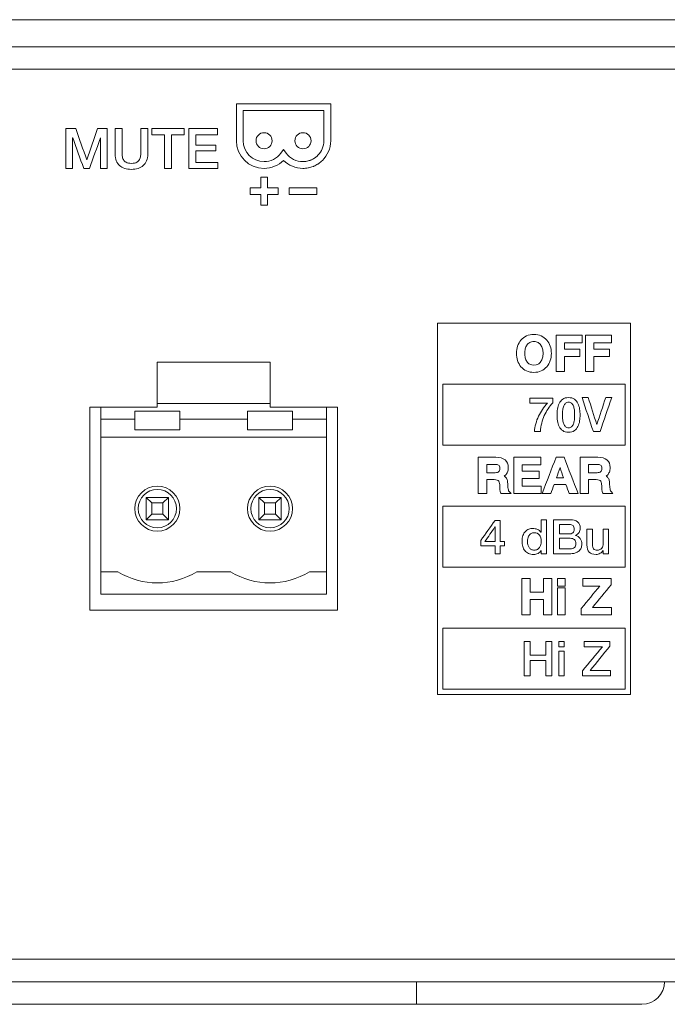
# Model space of a CAD drawing. Header units: millimetres. Extents: x 0 to 2122, y 0 to 1639.
# Tile 47 of 75: x 1738 to 1767, y 778 to 822. Entities that reach past the tile are written whole.
import ezdxf

# ---------------------------------------------------------------- set-up
doc = ezdxf.new("R2010")
doc.units = ezdxf.units.MM
doc.layers.add('1', color=7, linetype='Continuous', true_color=0xffffff)
doc.layers.add('2', color=7, linetype='Continuous', true_color=0xffffff)

msp = doc.modelspace()

# ---------------------------------------------------------------- linework, layer by layer
at = {"layer": '1', "color": 7, "linetype": 'Continuous', "lineweight": 13}
for p, q in [((1957.591, 821.87), (1542.591, 821.87)), ((1957.591, 820.67), (1542.591, 820.67)), ((1957.991, 819.67), (1542.191, 819.67)), ((1744.091, 806.67), (1749.091, 806.67)), ((1744.091, 804.67), (1744.091, 806.67)), ((1749.091, 806.67), (1749.091, 804.67)), ((1741.091, 804.67), (1744.091, 804.67)), ((1741.091, 795.67), (1741.091, 804.67)), ((1741.591, 804.14), (1741.591, 804.67)), ((1749.091, 804.84), (1744.091, 804.84)), ((1749.091, 804.67), (1752.091, 804.67)), ((1751.591, 804.67), (1751.591, 804.14)), ((1752.091, 804.67), (1752.091, 795.67)), ((1743.091, 804.14), (1741.591, 804.14)), ((1741.591, 803.34), (1741.591, 804.14)), ((1745.091, 804.49), (1743.091, 804.49)), ((1743.091, 804.49), (1743.091, 804.14)), ((1743.091, 804.14), (1743.091, 803.67)), ((1745.091, 804.14), (1745.091, 804.49)), ((1748.091, 804.14), (1745.091, 804.14)), ((1745.091, 803.67), (1745.091, 804.14)), ((1750.091, 804.49), (1748.091, 804.49)), ((1748.091, 804.49), (1748.091, 804.14)), ((1748.091, 804.14), (1748.091, 803.67)), ((1750.091, 804.14), (1750.091, 804.49)), ((1751.591, 804.14), (1750.091, 804.14)), ((1750.091, 803.67), (1750.091, 804.14)), ((1751.591, 804.14), (1751.591, 803.34)), ((1743.091, 803.67), (1745.091, 803.67)), ((1748.091, 803.67), (1750.091, 803.67)), ((1751.591, 803.34), (1741.591, 803.34)), ((1741.591, 797.37), (1741.591, 803.34)), ((1751.591, 803.34), (1751.591, 797.37)), ((1743.841, 800.42), (1743.591, 800.67)), ((1743.591, 800.67), (1744.591, 800.67)), ((1743.591, 799.67), (1743.591, 800.67)), ((1744.591, 800.67), (1744.341, 800.42)), ((1744.591, 800.67), (1744.591, 799.67)), ((1748.841, 800.42), (1748.591, 800.67)), ((1748.591, 800.67), (1749.591, 800.67)), ((1748.591, 799.67), (1748.591, 800.67)), ((1749.591, 800.67), (1749.341, 800.42)), ((1749.591, 800.67), (1749.591, 799.67)), ((1744.341, 800.42), (1743.841, 800.42)), ((1743.841, 800.42), (1743.841, 799.92)), ((1744.341, 799.92), (1744.341, 800.42)), ((1749.341, 800.42), (1748.841, 800.42)), ((1748.841, 800.42), (1748.841, 799.92)), ((1749.341, 799.92), (1749.341, 800.42)), ((1743.591, 799.67), (1743.841, 799.92)), ((1743.841, 799.92), (1744.341, 799.92)), ((1744.341, 799.92), (1744.591, 799.67)), ((1748.591, 799.67), (1748.841, 799.92)), ((1748.841, 799.92), (1749.341, 799.92)), ((1749.341, 799.92), (1749.591, 799.67)), ((1744.591, 799.67), (1743.591, 799.67)), ((1749.591, 799.67), (1748.591, 799.67)), ((1741.591, 796.37), (1741.591, 797.37)), ((1742.345, 797.37), (1741.591, 797.37)), ((1747.345, 797.37), (1745.838, 797.37)), ((1751.591, 797.37), (1750.838, 797.37)), ((1751.591, 797.37), (1751.591, 796.37)), ((1751.591, 796.37), (1741.591, 796.37)), ((1752.091, 795.67), (1741.091, 795.67)), ((1957.991, 780.17), (1542.191, 780.17)), ((1542.191, 779.17), (1957.991, 779.17)), ((1755.591, 779.17), (1755.591, 778.17)), ((1755.591, 778.17), (1542.191, 778.17)), ((1765.591, 778.17), (1755.591, 778.17))]:
    msp.add_line(p, q, dxfattribs=at)
at = {"layer": '1', "color": 7, "linetype": 'Continuous', "lineweight": 13, "extrusion": (0, 0, -1)}
for centre in [(-1744.091, 800.17), (-1749.091, 800.17)]:
    msp.add_circle(centre, 1, dxfattribs=at)
at = {"layer": '1', "color": 7, "linetype": 'Continuous', "lineweight": 13}
for centre in [(1744.091, 800.17), (1749.091, 800.17)]:
    msp.add_circle(centre, 0.85, dxfattribs=at)
for centre in [(1744.091, 800.17), (1749.091, 800.17)]:
    msp.add_arc(centre, 3.3, 238.0473, 301.9527, dxfattribs=at)
at = {"layer": '1', "color": 7, "linetype": 'Continuous', "lineweight": 13, "extrusion": (0, 0, -1)}
msp.add_arc((-1765.591, 779.17), 1, 180, 270, dxfattribs=at)
at = {"layer": '2', "color": 7, "linetype": 'Continuous', "lineweight": 13}
for points in [[(1751.415, 818.136), (1751.415, 818.136), (1747.598, 818.136), (1747.598, 818.136)], [(1747.598, 818.136), (1747.598, 818.136), (1747.598, 816.498), (1747.598, 816.498)], [(1751.782, 818.136), (1751.782, 818.136), (1751.415, 818.136), (1751.415, 818.136)], [(1747.902, 817.834), (1747.902, 817.834), (1751.479, 817.834), (1751.479, 817.834)], [(1751.479, 817.834), (1751.479, 817.834), (1751.479, 816.498), (1751.479, 816.498)], [(1740.039, 817.034), (1740.184, 817.034), (1740.328, 817.034), (1740.473, 817.034)], [(1740.039, 815.27), (1740.039, 815.858), (1740.039, 816.446), (1740.039, 817.034)], [(1740.473, 817.034), (1740.635, 816.573), (1740.797, 816.113), (1740.96, 815.653)], [(1740.965, 815.653), (1741.123, 816.113), (1741.281, 816.573), (1741.439, 817.034)], [(1741.439, 817.034), (1741.582, 817.034), (1741.725, 817.034), (1741.869, 817.034)], [(1741.869, 817.034), (1741.869, 816.446), (1741.869, 815.858), (1741.869, 815.27)], [(1742.219, 817.034), (1742.219, 817.034), (1742.528, 817.034), (1742.528, 817.034)], [(1742.528, 817.034), (1742.528, 817.034), (1742.528, 816.006), (1742.528, 816.006)], [(1743.358, 817.034), (1743.358, 817.034), (1743.666, 817.034), (1743.666, 817.034)], [(1743.666, 817.034), (1743.666, 817.034), (1743.666, 815.905), (1743.666, 815.905)], [(1743.854, 817.034), (1744.329, 817.034), (1744.805, 817.034), (1745.281, 817.034)], [(1743.854, 816.767), (1743.854, 816.856), (1743.854, 816.945), (1743.854, 817.034)], [(1744.412, 816.767), (1744.226, 816.767), (1744.04, 816.767), (1743.854, 816.767)], [(1744.412, 815.27), (1744.412, 815.769), (1744.412, 816.268), (1744.412, 816.767)], [(1745.281, 816.767), (1745.094, 816.767), (1744.908, 816.767), (1744.721, 816.767)], [(1744.721, 816.767), (1744.721, 816.268), (1744.721, 815.769), (1744.721, 815.27)], [(1745.281, 817.034), (1745.281, 816.945), (1745.281, 816.856), (1745.281, 816.767)], [(1745.486, 817.034), (1745.909, 817.034), (1746.332, 817.034), (1746.755, 817.034)], [(1745.486, 815.27), (1745.486, 815.858), (1745.486, 816.446), (1745.486, 817.034)], [(1746.755, 816.767), (1746.435, 816.767), (1746.115, 816.767), (1745.795, 816.767)], [(1745.795, 816.767), (1745.795, 816.613), (1745.795, 816.459), (1745.795, 816.305)], [(1746.755, 817.034), (1746.755, 816.945), (1746.755, 816.856), (1746.755, 816.767)], [(1740.338, 816.631), (1740.336, 816.631), (1740.334, 816.631), (1740.333, 816.631)], [(1740.333, 816.631), (1740.333, 816.177), (1740.333, 815.724), (1740.333, 815.27)], [(1740.826, 815.27), (1740.663, 815.724), (1740.5, 816.177), (1740.338, 816.631)], [(1741.569, 816.631), (1741.407, 816.177), (1741.244, 815.724), (1741.081, 815.27)], [(1741.575, 816.631), (1741.573, 816.631), (1741.571, 816.631), (1741.569, 816.631)], [(1741.575, 815.27), (1741.575, 815.724), (1741.575, 816.177), (1741.575, 816.631)], [(1751.479, 816.498), (1751.479, 816.248), (1751.377, 816.02), (1751.214, 815.853)], [(1743.666, 815.905), (1743.666, 815.792), (1743.649, 815.692), (1743.614, 815.608)], [(1745.795, 816.305), (1746.091, 816.305), (1746.387, 816.305), (1746.684, 816.305)], [(1746.684, 816.053), (1746.387, 816.053), (1746.091, 816.053), (1745.795, 816.053)], [(1745.795, 816.053), (1745.795, 815.881), (1745.795, 815.709), (1745.795, 815.537)], [(1746.684, 816.305), (1746.684, 816.221), (1746.684, 816.137), (1746.684, 816.053)], [(1749.69, 816.109), (1749.69, 816.109), (1749.567, 815.946), (1749.567, 815.946)], [(1749.81, 815.946), (1749.81, 815.946), (1749.69, 816.109), (1749.69, 816.109)], [(1740.96, 815.653), (1740.961, 815.653), (1740.963, 815.653), (1740.965, 815.653)], [(1743.614, 815.608), (1743.58, 815.525), (1743.531, 815.454), (1743.467, 815.397)], [(1745.795, 815.537), (1746.121, 815.537), (1746.447, 815.537), (1746.773, 815.537)], [(1746.773, 815.537), (1746.773, 815.448), (1746.773, 815.359), (1746.773, 815.27)], [(1750.745, 815.594), (1750.738, 815.592), (1750.731, 815.591), (1750.724, 815.59)], [(1750.904, 815.642), (1750.851, 815.622), (1750.802, 815.606), (1750.745, 815.594)], [(1750.922, 815.651), (1750.915, 815.649), (1750.907, 815.645), (1750.904, 815.642)], [(1751.066, 815.729), (1751.02, 815.699), (1750.974, 815.674), (1750.922, 815.651)], [(1751.027, 815.366), (1751.094, 815.394), (1751.154, 815.427), (1751.214, 815.465)], [(1751.077, 815.736), (1751.073, 815.734), (1751.07, 815.732), (1751.066, 815.729)], [(1751.19, 815.83), (1751.154, 815.796), (1751.116, 815.764), (1751.077, 815.736)], [(1751.214, 815.853), (1751.207, 815.845), (1751.197, 815.838), (1751.19, 815.83)], [(1751.214, 815.465), (1751.221, 815.469), (1751.229, 815.474), (1751.236, 815.479)], [(1751.236, 815.479), (1751.299, 815.522), (1751.359, 815.571), (1751.415, 815.625)], [(1751.415, 815.625), (1751.415, 815.625), (1751.415, 815.625), (1751.415, 815.626)], [(1740.333, 815.27), (1740.235, 815.27), (1740.137, 815.27), (1740.039, 815.27)], [(1741.081, 815.27), (1740.996, 815.27), (1740.911, 815.27), (1740.826, 815.27)], [(1741.869, 815.27), (1741.771, 815.27), (1741.673, 815.27), (1741.575, 815.27)], [(1743.467, 815.397), (1743.404, 815.341), (1743.328, 815.298), (1743.239, 815.27)], [(1744.721, 815.27), (1744.618, 815.27), (1744.515, 815.27), (1744.412, 815.27)], [(1746.773, 815.27), (1746.344, 815.27), (1745.915, 815.27), (1745.486, 815.27)], [(1750.784, 815.293), (1750.788, 815.293), (1750.791, 815.294), (1750.798, 815.295)], [(1750.798, 815.295), (1750.869, 815.309), (1750.936, 815.33), (1751.003, 815.357)], [(1751.003, 815.357), (1751.01, 815.36), (1751.02, 815.363), (1751.027, 815.366)], [(1748.678, 814.405), (1748.678, 814.561), (1748.678, 814.717), (1748.678, 814.874)], [(1748.678, 814.874), (1748.778, 814.874), (1748.878, 814.874), (1748.978, 814.874)], [(1748.978, 814.874), (1748.978, 814.717), (1748.978, 814.561), (1748.978, 814.405)], [(1748.209, 814.105), (1748.209, 814.205), (1748.209, 814.305), (1748.209, 814.405)], [(1748.209, 814.405), (1748.365, 814.405), (1748.522, 814.405), (1748.678, 814.405)], [(1748.978, 814.405), (1749.134, 814.405), (1749.291, 814.405), (1749.447, 814.405)], [(1749.447, 814.405), (1749.447, 814.305), (1749.447, 814.205), (1749.447, 814.105)], [(1751.172, 814.404), (1750.76, 814.404), (1750.347, 814.404), (1749.934, 814.404)], [(1749.934, 814.404), (1749.934, 814.304), (1749.934, 814.204), (1749.934, 814.105)], [(1751.172, 814.105), (1751.172, 814.204), (1751.172, 814.304), (1751.172, 814.404)], [(1748.678, 814.105), (1748.522, 814.105), (1748.365, 814.105), (1748.209, 814.105)], [(1748.678, 813.636), (1748.678, 813.792), (1748.678, 813.949), (1748.678, 814.105)], [(1749.447, 814.105), (1749.291, 814.105), (1749.134, 814.105), (1748.978, 814.105)], [(1748.978, 814.105), (1748.978, 813.949), (1748.978, 813.792), (1748.978, 813.636)], [(1749.934, 814.105), (1750.347, 814.105), (1750.76, 814.105), (1751.172, 814.105)], [(1748.978, 813.636), (1748.878, 813.636), (1748.778, 813.636), (1748.678, 813.636)], [(1765.078, 808.403), (1762.225, 808.403), (1759.372, 808.403), (1756.519, 808.403)], [(1756.519, 808.403), (1756.519, 802.909), (1756.519, 797.415), (1756.519, 791.922)], [(1765.078, 791.922), (1765.078, 797.415), (1765.078, 802.909), (1765.078, 808.403)], [(1760.073, 807.383), (1760.108, 807.485), (1760.159, 807.575), (1760.225, 807.652)], [(1760.225, 807.652), (1760.292, 807.729), (1760.375, 807.792), (1760.471, 807.837)], [(1760.471, 807.837), (1760.663, 807.928), (1760.93, 807.928), (1761.123, 807.837)], [(1761.784, 807.87), (1762.167, 807.87), (1762.55, 807.87), (1762.933, 807.87)], [(1761.784, 806.252), (1761.784, 806.791), (1761.784, 807.33), (1761.784, 807.87)], [(1762.933, 807.87), (1762.933, 807.758), (1762.933, 807.647), (1762.933, 807.535)], [(1763.091, 807.87), (1763.474, 807.87), (1763.857, 807.87), (1764.24, 807.87)], [(1763.091, 806.252), (1763.091, 806.791), (1763.091, 807.33), (1763.091, 807.87)], [(1764.24, 807.87), (1764.24, 807.758), (1764.24, 807.647), (1764.24, 807.535)], [(1760.489, 807.428), (1760.456, 807.379), (1760.431, 807.322), (1760.415, 807.26)], [(1760.614, 807.542), (1760.562, 807.513), (1760.522, 807.476), (1760.489, 807.428)], [(1761.104, 807.428), (1761.072, 807.476), (1761.031, 807.513), (1760.98, 807.542)], [(1761.178, 807.26), (1761.162, 807.322), (1761.137, 807.379), (1761.104, 807.428)], [(1762.933, 807.535), (1762.673, 807.535), (1762.414, 807.535), (1762.154, 807.535)], [(1762.154, 807.535), (1762.154, 807.438), (1762.154, 807.342), (1762.154, 807.245)], [(1762.154, 807.245), (1762.382, 807.245), (1762.61, 807.245), (1762.837, 807.245)], [(1762.837, 807.245), (1762.837, 807.138), (1762.837, 807.031), (1762.837, 806.923)], [(1764.24, 807.535), (1763.98, 807.535), (1763.721, 807.535), (1763.461, 807.535)], [(1763.461, 807.535), (1763.461, 807.438), (1763.461, 807.342), (1763.461, 807.245)], [(1763.461, 807.245), (1763.689, 807.245), (1763.917, 807.245), (1764.145, 807.245)], [(1764.145, 807.245), (1764.145, 807.138), (1764.145, 807.031), (1764.145, 806.923)], [(1760.225, 806.468), (1760.159, 806.545), (1760.108, 806.635), (1760.073, 806.737)], [(1762.837, 806.923), (1762.61, 806.923), (1762.382, 806.923), (1762.154, 806.923)], [(1762.154, 806.923), (1762.154, 806.7), (1762.154, 806.476), (1762.154, 806.252)], [(1764.145, 806.923), (1763.917, 806.923), (1763.689, 806.923), (1763.461, 806.923)], [(1763.461, 806.923), (1763.461, 806.7), (1763.461, 806.476), (1763.461, 806.252)], [(1760.614, 806.58), (1760.715, 806.524), (1760.879, 806.524), (1760.98, 806.58)], [(1760.98, 806.58), (1761.031, 806.609), (1761.072, 806.646), (1761.104, 806.694)], [(1762.154, 806.252), (1762.031, 806.252), (1761.907, 806.252), (1761.784, 806.252)], [(1763.461, 806.252), (1763.338, 806.252), (1763.214, 806.252), (1763.091, 806.252)], [(1756.751, 802.987), (1756.751, 803.89), (1756.751, 804.792), (1756.751, 805.695)], [(1756.751, 805.695), (1759.45, 805.695), (1762.148, 805.695), (1764.847, 805.695)], [(1764.847, 805.695), (1764.847, 804.792), (1764.847, 803.89), (1764.847, 802.987)], [(1760.623, 805.069), (1760.623, 805.069), (1761.636, 805.069), (1761.636, 805.069)], [(1760.623, 804.853), (1760.623, 804.853), (1760.623, 805.069), (1760.623, 805.069)], [(1761.636, 805.069), (1761.636, 805.069), (1761.636, 804.868), (1761.636, 804.868)], [(1762.335, 805.099), (1762.44, 805.099), (1762.527, 805.074), (1762.594, 805.026)], [(1762.934, 805.099), (1763.026, 805.099), (1763.117, 805.099), (1763.209, 805.099)], [(1763.438, 803.588), (1763.27, 804.091), (1763.102, 804.595), (1762.934, 805.099)], [(1763.209, 805.099), (1763.335, 804.7), (1763.462, 804.302), (1763.588, 803.903)], [(1763.592, 803.903), (1763.723, 804.302), (1763.853, 804.7), (1763.984, 805.099)], [(1764.248, 805.099), (1764.076, 804.595), (1763.904, 804.091), (1763.732, 803.588)], [(1763.984, 805.099), (1764.072, 805.099), (1764.16, 805.099), (1764.248, 805.099)], [(1761.395, 804.853), (1761.395, 804.853), (1760.623, 804.853), (1760.623, 804.853)], [(1761.18, 804.576), (1761.247, 804.675), (1761.318, 804.767), (1761.395, 804.853)], [(1760.819, 803.588), (1760.828, 803.705), (1760.848, 803.82), (1760.88, 803.935)], [(1763.588, 803.903), (1763.589, 803.903), (1763.591, 803.903), (1763.592, 803.903)], [(1761.084, 803.588), (1761.084, 803.588), (1760.819, 803.588), (1760.819, 803.588)], [(1763.732, 803.588), (1763.634, 803.588), (1763.536, 803.588), (1763.438, 803.588)], [(1764.847, 802.987), (1762.148, 802.987), (1759.45, 802.987), (1756.751, 802.987)], [(1758.332, 800.836), (1758.332, 800.836), (1758.332, 802.453), (1758.332, 802.453)], [(1758.332, 802.453), (1758.332, 802.453), (1759.107, 802.453), (1759.107, 802.453)], [(1759.107, 802.453), (1759.286, 802.453), (1759.424, 802.413), (1759.516, 802.332)], [(1759.906, 800.836), (1759.906, 801.375), (1759.906, 801.914), (1759.906, 802.453)], [(1759.906, 802.453), (1760.304, 802.453), (1760.702, 802.453), (1761.1, 802.453)], [(1761.1, 802.453), (1761.1, 802.342), (1761.1, 802.23), (1761.1, 802.119)], [(1761.162, 800.836), (1761.369, 801.375), (1761.575, 801.914), (1761.782, 802.453)], [(1761.782, 802.453), (1761.9, 802.453), (1762.018, 802.453), (1762.136, 802.453)], [(1762.136, 802.453), (1762.344, 801.914), (1762.551, 801.375), (1762.759, 800.836)], [(1762.856, 800.836), (1762.856, 800.836), (1762.856, 802.453), (1762.856, 802.453)], [(1762.856, 802.453), (1762.856, 802.453), (1763.63, 802.453), (1763.63, 802.453)], [(1758.703, 802.132), (1758.703, 802.132), (1758.703, 801.765), (1758.703, 801.765)], [(1759.233, 802.098), (1759.214, 802.111), (1759.193, 802.12), (1759.169, 802.124)], [(1759.273, 802.049), (1759.263, 802.071), (1759.25, 802.087), (1759.233, 802.098)], [(1761.1, 802.119), (1760.825, 802.119), (1760.551, 802.119), (1760.276, 802.119)], [(1760.276, 802.119), (1760.276, 802.022), (1760.276, 801.926), (1760.276, 801.829)], [(1761.957, 801.989), (1761.905, 801.84), (1761.852, 801.692), (1761.8, 801.543)], [(1762.112, 801.543), (1762.061, 801.692), (1762.009, 801.84), (1761.957, 801.989)], [(1763.226, 802.132), (1763.226, 802.132), (1763.226, 801.765), (1763.226, 801.765)], [(1763.756, 802.098), (1763.737, 802.111), (1763.716, 802.12), (1763.692, 802.124)], [(1763.796, 802.049), (1763.786, 802.071), (1763.773, 802.087), (1763.756, 802.098)], [(1763.764, 801.812), (1763.797, 801.842), (1763.812, 801.888), (1763.812, 801.954)], [(1763.812, 801.954), (1763.812, 801.994), (1763.807, 802.026), (1763.796, 802.049)], [(1764.182, 801.992), (1764.182, 801.913), (1764.17, 801.845), (1764.146, 801.791)], [(1758.703, 801.765), (1758.703, 801.765), (1759.084, 801.765), (1759.084, 801.765)], [(1758.703, 801.459), (1758.703, 801.458), (1758.703, 800.836), (1758.703, 800.836)], [(1759.084, 801.765), (1759.154, 801.765), (1759.207, 801.781), (1759.24, 801.812)], [(1759.539, 801.662), (1759.521, 801.644), (1759.503, 801.628), (1759.486, 801.615)], [(1759.486, 801.615), (1759.506, 801.602), (1759.524, 801.586), (1759.542, 801.567)], [(1759.623, 801.791), (1759.6, 801.739), (1759.571, 801.695), (1759.539, 801.662)], [(1759.542, 801.567), (1759.569, 801.538), (1759.591, 801.499), (1759.609, 801.454)], [(1760.276, 801.829), (1760.53, 801.829), (1760.784, 801.829), (1761.038, 801.829)], [(1761.038, 801.507), (1760.784, 801.507), (1760.53, 801.507), (1760.276, 801.507)], [(1760.276, 801.507), (1760.276, 801.395), (1760.276, 801.283), (1760.276, 801.171)], [(1761.038, 801.829), (1761.038, 801.722), (1761.038, 801.614), (1761.038, 801.507)], [(1761.8, 801.543), (1761.904, 801.543), (1762.008, 801.543), (1762.112, 801.543)], [(1763.226, 801.765), (1763.226, 801.765), (1763.607, 801.765), (1763.607, 801.765)], [(1763.226, 801.459), (1763.226, 801.458), (1763.226, 800.836), (1763.226, 800.836)], [(1763.607, 801.765), (1763.677, 801.765), (1763.73, 801.781), (1763.764, 801.812)], [(1764.062, 801.662), (1764.044, 801.644), (1764.027, 801.628), (1764.009, 801.615)], [(1764.009, 801.615), (1764.029, 801.602), (1764.048, 801.586), (1764.065, 801.567)], [(1764.146, 801.791), (1764.123, 801.739), (1764.094, 801.695), (1764.062, 801.662)], [(1764.065, 801.567), (1764.092, 801.538), (1764.115, 801.499), (1764.132, 801.454)], [(1759.237, 801.385), (1759.22, 801.409), (1759.198, 801.427), (1759.169, 801.439)], [(1759.275, 801.281), (1759.268, 801.324), (1759.255, 801.359), (1759.237, 801.385)], [(1759.287, 801.111), (1759.287, 801.177), (1759.283, 801.234), (1759.275, 801.281)], [(1759.292, 800.992), (1759.289, 801.034), (1759.287, 801.073), (1759.287, 801.111)], [(1759.609, 801.454), (1759.626, 801.408), (1759.634, 801.352), (1759.634, 801.287)], [(1759.634, 801.287), (1759.634, 801.201), (1759.64, 801.123), (1759.653, 801.054)], [(1759.653, 801.054), (1759.668, 800.976), (1759.688, 800.941), (1759.703, 800.925)], [(1760.276, 801.171), (1760.556, 801.171), (1760.835, 801.171), (1761.114, 801.171)], [(1761.114, 801.171), (1761.114, 801.059), (1761.114, 800.948), (1761.114, 800.836)], [(1761.691, 801.236), (1761.644, 801.103), (1761.596, 800.97), (1761.549, 800.836)], [(1762.22, 801.236), (1762.043, 801.236), (1761.867, 801.236), (1761.691, 801.236)], [(1762.361, 800.836), (1762.314, 800.97), (1762.267, 801.103), (1762.22, 801.236)], [(1763.76, 801.385), (1763.744, 801.409), (1763.721, 801.427), (1763.692, 801.439)], [(1763.798, 801.281), (1763.791, 801.324), (1763.778, 801.359), (1763.76, 801.385)], [(1764.177, 801.054), (1764.191, 800.976), (1764.211, 800.941), (1764.226, 800.925)], [(1758.703, 800.836), (1758.703, 800.836), (1758.332, 800.836), (1758.332, 800.836)], [(1759.335, 800.862), (1759.311, 800.9), (1759.297, 800.945), (1759.292, 800.992)], [(1759.351, 800.836), (1759.351, 800.836), (1759.335, 800.862), (1759.335, 800.862)], [(1759.783, 800.836), (1759.783, 800.836), (1759.351, 800.836), (1759.351, 800.836)], [(1759.703, 800.925), (1759.703, 800.925), (1759.783, 800.836), (1759.783, 800.836)], [(1761.114, 800.836), (1760.712, 800.836), (1760.309, 800.836), (1759.906, 800.836)], [(1761.549, 800.836), (1761.42, 800.836), (1761.291, 800.836), (1761.162, 800.836)], [(1762.759, 800.836), (1762.626, 800.836), (1762.494, 800.836), (1762.361, 800.836)], [(1763.226, 800.836), (1763.226, 800.836), (1762.856, 800.836), (1762.856, 800.836)], [(1763.858, 800.862), (1763.834, 800.9), (1763.82, 800.945), (1763.816, 800.992)], [(1763.874, 800.836), (1763.874, 800.836), (1763.858, 800.862), (1763.858, 800.862)], [(1764.307, 800.836), (1764.307, 800.836), (1763.874, 800.836), (1763.874, 800.836)], [(1764.226, 800.925), (1764.226, 800.925), (1764.307, 800.836), (1764.307, 800.836)], [(1756.751, 797.572), (1756.751, 798.475), (1756.751, 799.377), (1756.751, 800.28)], [(1756.751, 800.28), (1759.45, 800.28), (1762.148, 800.28), (1764.847, 800.28)], [(1764.847, 800.28), (1764.847, 799.377), (1764.847, 798.475), (1764.847, 797.572)], [(1758.44, 798.756), (1758.652, 799.053), (1758.864, 799.35), (1759.075, 799.647)], [(1759.071, 799.359), (1758.923, 799.142), (1758.775, 798.925), (1758.627, 798.708)], [(1759.075, 799.359), (1759.074, 799.359), (1759.073, 799.359), (1759.071, 799.359)], [(1759.075, 799.647), (1759.152, 799.647), (1759.228, 799.647), (1759.304, 799.647)], [(1759.075, 798.708), (1759.075, 798.925), (1759.075, 799.142), (1759.075, 799.359)], [(1759.304, 799.647), (1759.304, 799.334), (1759.304, 799.021), (1759.304, 798.708)], [(1761.114, 799.118), (1761.114, 799.118), (1761.114, 799.677), (1761.114, 799.677)], [(1761.114, 799.677), (1761.114, 799.677), (1761.355, 799.677), (1761.355, 799.677)], [(1761.355, 799.677), (1761.355, 799.677), (1761.355, 798.166), (1761.355, 798.166)], [(1761.672, 798.166), (1761.672, 798.166), (1761.672, 799.677), (1761.672, 799.677)], [(1761.937, 799.461), (1761.937, 799.461), (1761.937, 799.044), (1761.937, 799.044)], [(1760.311, 798.976), (1760.338, 799.048), (1760.374, 799.108), (1760.418, 799.154)], [(1761.109, 799.118), (1761.109, 799.118), (1761.114, 799.118), (1761.114, 799.118)], [(1761.937, 798.854), (1761.937, 798.854), (1761.937, 798.381), (1761.937, 798.381)], [(1762.8, 799.107), (1762.762, 799.052), (1762.709, 799.01), (1762.64, 798.981)], [(1762.64, 798.981), (1762.64, 798.981), (1762.64, 798.976), (1762.64, 798.976)], [(1762.64, 798.976), (1762.733, 798.956), (1762.804, 798.913), (1762.851, 798.844)], [(1763.15, 799.26), (1763.15, 799.26), (1763.391, 799.26), (1763.391, 799.26)], [(1763.391, 799.26), (1763.391, 799.26), (1763.391, 798.589), (1763.391, 798.589)], [(1763.87, 799.26), (1763.87, 799.26), (1764.111, 799.26), (1764.111, 799.26)], [(1764.111, 799.26), (1764.111, 799.26), (1764.111, 798.166), (1764.111, 798.166)], [(1758.44, 798.517), (1758.44, 798.597), (1758.44, 798.676), (1758.44, 798.756)], [(1759.075, 798.517), (1758.864, 798.517), (1758.652, 798.517), (1758.44, 798.517)], [(1758.627, 798.708), (1758.776, 798.708), (1758.926, 798.708), (1759.075, 798.708)], [(1759.075, 798.166), (1759.075, 798.283), (1759.075, 798.4), (1759.075, 798.517)], [(1759.304, 798.708), (1759.367, 798.708), (1759.431, 798.708), (1759.494, 798.708)], [(1759.494, 798.517), (1759.431, 798.517), (1759.367, 798.517), (1759.304, 798.517)], [(1759.304, 798.517), (1759.304, 798.4), (1759.304, 798.283), (1759.304, 798.166)], [(1759.494, 798.708), (1759.494, 798.644), (1759.494, 798.581), (1759.494, 798.517)], [(1760.513, 798.701), (1760.513, 798.655), (1760.519, 798.608), (1760.531, 798.564)], [(1760.531, 798.564), (1760.543, 798.518), (1760.561, 798.478), (1760.586, 798.443)], [(1760.586, 798.443), (1760.61, 798.408), (1760.642, 798.379), (1760.68, 798.358)], [(1761.049, 798.449), (1761.074, 798.486), (1761.092, 798.527), (1761.104, 798.573)], [(1763.391, 798.589), (1763.391, 798.493), (1763.41, 798.425), (1763.446, 798.386)], [(1759.304, 798.166), (1759.228, 798.166), (1759.152, 798.166), (1759.075, 798.166)], [(1761.122, 798.314), (1761.09, 798.25), (1761.042, 798.204), (1760.98, 798.177)], [(1761.126, 798.314), (1761.126, 798.314), (1761.122, 798.314), (1761.122, 798.314)], [(1761.126, 798.166), (1761.126, 798.166), (1761.126, 798.314), (1761.126, 798.314)], [(1761.355, 798.166), (1761.355, 798.166), (1761.126, 798.166), (1761.126, 798.166)], [(1763.874, 798.318), (1763.874, 798.318), (1763.87, 798.318), (1763.87, 798.318)], [(1763.874, 798.166), (1763.874, 798.166), (1763.874, 798.318), (1763.874, 798.318)], [(1764.111, 798.166), (1764.111, 798.166), (1763.874, 798.166), (1763.874, 798.166)], [(1764.847, 797.572), (1762.148, 797.572), (1759.45, 797.572), (1756.751, 797.572)], [(1760.266, 795.451), (1760.266, 795.99), (1760.266, 796.529), (1760.266, 797.068)], [(1760.266, 797.068), (1760.389, 797.068), (1760.513, 797.068), (1760.636, 797.068)], [(1760.636, 797.068), (1760.636, 796.867), (1760.636, 796.667), (1760.636, 796.467)], [(1761.218, 796.467), (1761.218, 796.667), (1761.218, 796.867), (1761.218, 797.068)], [(1761.218, 797.068), (1761.342, 797.068), (1761.465, 797.068), (1761.589, 797.068)], [(1761.589, 797.068), (1761.589, 796.529), (1761.589, 795.99), (1761.589, 795.451)], [(1761.844, 796.734), (1761.844, 796.845), (1761.844, 796.956), (1761.844, 797.068)], [(1761.844, 797.068), (1761.96, 797.068), (1762.075, 797.068), (1762.191, 797.068)], [(1762.191, 796.734), (1762.075, 796.734), (1761.96, 796.734), (1761.844, 796.734)], [(1762.191, 797.068), (1762.191, 796.956), (1762.191, 796.845), (1762.191, 796.734)], [(1762.912, 795.753), (1763.182, 796.08), (1763.451, 796.407), (1763.721, 796.734)], [(1762.968, 796.734), (1762.968, 796.845), (1762.968, 796.956), (1762.968, 797.068)], [(1762.968, 797.068), (1763.386, 797.068), (1763.805, 797.068), (1764.223, 797.068)], [(1763.721, 796.734), (1763.47, 796.734), (1763.219, 796.734), (1762.968, 796.734)], [(1764.223, 796.795), (1763.949, 796.458), (1763.675, 796.122), (1763.401, 795.785)], [(1764.223, 797.068), (1764.223, 796.977), (1764.223, 796.886), (1764.223, 796.795)], [(1760.636, 796.467), (1760.83, 796.467), (1761.024, 796.467), (1761.218, 796.467)], [(1761.844, 796.651), (1761.96, 796.651), (1762.075, 796.651), (1762.191, 796.651)], [(1761.844, 795.451), (1761.844, 795.851), (1761.844, 796.251), (1761.844, 796.651)], [(1762.191, 796.651), (1762.191, 796.251), (1762.191, 795.851), (1762.191, 795.451)], [(1761.218, 796.132), (1761.024, 796.132), (1760.83, 796.132), (1760.636, 796.132)], [(1760.636, 796.132), (1760.636, 795.905), (1760.636, 795.678), (1760.636, 795.451)], [(1761.218, 795.451), (1761.218, 795.678), (1761.218, 795.905), (1761.218, 796.132)], [(1763.401, 795.785), (1763.682, 795.785), (1763.963, 795.785), (1764.244, 795.785)], [(1764.244, 795.785), (1764.244, 795.674), (1764.244, 795.562), (1764.244, 795.451)], [(1760.636, 795.451), (1760.513, 795.451), (1760.389, 795.451), (1760.266, 795.451)], [(1761.589, 795.451), (1761.465, 795.451), (1761.342, 795.451), (1761.218, 795.451)], [(1762.191, 795.451), (1762.075, 795.451), (1761.96, 795.451), (1761.844, 795.451)], [(1762.9, 795.739), (1762.904, 795.744), (1762.908, 795.748), (1762.912, 795.753)], [(1762.9, 795.451), (1762.9, 795.547), (1762.9, 795.643), (1762.9, 795.739)], [(1764.244, 795.451), (1763.796, 795.451), (1763.348, 795.451), (1762.9, 795.451)], [(1756.751, 792.158), (1756.751, 793.06), (1756.751, 793.962), (1756.751, 794.865)], [(1756.751, 794.865), (1759.45, 794.865), (1762.148, 794.865), (1764.847, 794.865)], [(1764.847, 794.865), (1764.847, 793.962), (1764.847, 793.06), (1764.847, 792.158)], [(1760.369, 794.266), (1760.457, 794.266), (1760.545, 794.266), (1760.633, 794.266)], [(1760.369, 792.754), (1760.369, 793.258), (1760.369, 793.762), (1760.369, 794.266)], [(1760.633, 794.266), (1760.633, 794.065), (1760.633, 793.865), (1760.633, 793.665)], [(1761.321, 793.665), (1761.321, 793.865), (1761.321, 794.065), (1761.321, 794.266)], [(1761.321, 794.266), (1761.409, 794.266), (1761.498, 794.266), (1761.586, 794.266)], [(1761.586, 794.266), (1761.586, 793.762), (1761.586, 793.258), (1761.586, 792.754)], [(1761.897, 794.266), (1761.977, 794.266), (1762.058, 794.266), (1762.138, 794.266)], [(1761.897, 794.037), (1761.897, 794.113), (1761.897, 794.19), (1761.897, 794.266)], [(1762.138, 794.037), (1762.058, 794.037), (1761.977, 794.037), (1761.897, 794.037)], [(1762.138, 794.266), (1762.138, 794.19), (1762.138, 794.113), (1762.138, 794.037)], [(1762.953, 792.97), (1763.247, 793.326), (1763.54, 793.682), (1763.834, 794.037)], [(1763.021, 794.266), (1763.404, 794.266), (1763.787, 794.266), (1764.17, 794.266)], [(1763.021, 794.037), (1763.021, 794.113), (1763.021, 794.19), (1763.021, 794.266)], [(1763.834, 794.037), (1763.563, 794.037), (1763.292, 794.037), (1763.021, 794.037)], [(1764.17, 794.065), (1763.877, 793.704), (1763.583, 793.344), (1763.29, 792.983)], [(1764.17, 794.266), (1764.17, 794.199), (1764.17, 794.132), (1764.17, 794.065)], [(1760.633, 793.665), (1760.863, 793.665), (1761.092, 793.665), (1761.321, 793.665)], [(1761.897, 793.849), (1761.977, 793.849), (1762.058, 793.849), (1762.138, 793.849)], [(1761.897, 792.754), (1761.897, 793.119), (1761.897, 793.484), (1761.897, 793.849)], [(1762.138, 793.849), (1762.138, 793.484), (1762.138, 793.119), (1762.138, 792.754)], [(1761.321, 793.436), (1761.092, 793.436), (1760.863, 793.436), (1760.633, 793.436)], [(1760.633, 793.436), (1760.633, 793.209), (1760.633, 792.982), (1760.633, 792.754)], [(1761.321, 792.754), (1761.321, 792.982), (1761.321, 793.209), (1761.321, 793.436)], [(1760.633, 792.754), (1760.545, 792.754), (1760.457, 792.754), (1760.369, 792.754)], [(1761.586, 792.754), (1761.498, 792.754), (1761.409, 792.754), (1761.321, 792.754)], [(1762.138, 792.754), (1762.058, 792.754), (1761.977, 792.754), (1761.897, 792.754)], [(1762.953, 792.754), (1762.953, 792.826), (1762.953, 792.898), (1762.953, 792.97)], [(1764.191, 792.754), (1763.779, 792.754), (1763.366, 792.754), (1762.953, 792.754)], [(1763.29, 792.983), (1763.59, 792.983), (1763.891, 792.983), (1764.191, 792.983)], [(1764.191, 792.983), (1764.191, 792.907), (1764.191, 792.831), (1764.191, 792.754)], [(1756.519, 791.922), (1759.372, 791.922), (1762.225, 791.922), (1765.078, 791.922)], [(1764.847, 792.158), (1762.148, 792.158), (1759.45, 792.158), (1756.751, 792.158)]]:
    msp.add_open_spline(points, degree=3, dxfattribs=at)
for points, knots in [([(1751.415, 815.626), (1751.641, 815.848), (1751.782, 816.157), (1751.782, 816.498), (1751.782, 816.498), (1751.782, 818.136), (1751.782, 818.136)], [0.8125, 0.8125, 0.8125, 0.8125, 0.875, 0.875, 0.875, 0.9375, 0.9375, 0.9375, 0.9375]), ([(1749.567, 815.946), (1749.391, 815.709), (1749.122, 815.572), (1748.826, 815.572), (1748.315, 815.572), (1747.902, 815.988), (1747.902, 816.498), (1747.902, 816.498), (1747.902, 817.834), (1747.902, 817.834)], [0.7058824, 0.7058824, 0.7058824, 0.7058824, 0.7647059, 0.7647059, 0.7647059, 0.8235294, 0.8235294, 0.8235294, 0.8823529, 0.8823529, 0.8823529, 0.8823529]), ([(1742.271, 815.608), (1742.237, 815.692), (1742.219, 815.792), (1742.219, 815.905), (1742.219, 815.905), (1742.219, 817.034), (1742.219, 817.034)], [0.90909091, 0.90909091, 0.90909091, 0.90909091, 0.95454545, 0.95454545, 0.95454545, 1, 1, 1, 1]), ([(1743.176, 815.542), (1743.231, 815.573), (1743.272, 815.613), (1743.327, 815.71), (1743.343, 815.765), (1743.354, 815.887), (1743.358, 815.947), (1743.358, 816.006), (1743.358, 816.006), (1743.358, 817.034), (1743.358, 817.034)], [0.3181818, 0.3181818, 0.3181818, 0.3181818, 0.3636364, 0.3636364, 0.4090909, 0.4090909, 0.4545455, 0.4545455, 0.4545455, 0.5, 0.5, 0.5, 0.5]), ([(1749.183, 816.498), (1749.183, 816.301), (1749.024, 816.141), (1748.629, 816.141), (1748.47, 816.301), (1748.47, 816.696), (1748.629, 816.855), (1749.024, 816.855), (1749.183, 816.696), (1749.183, 816.498)], [0, 0, 0, 0, 0.25, 0.25, 0.5, 0.5, 0.75, 0.75, 1, 1, 1, 1]), ([(1749.183, 816.498), (1749.183, 816.301), (1749.024, 816.141), (1748.629, 816.141), (1748.47, 816.301), (1748.47, 816.696), (1748.629, 816.855), (1749.024, 816.855), (1749.183, 816.696), (1749.183, 816.498)], [0, 0, 0, 0, 0.25, 0.25, 0.5, 0.5, 0.75, 0.75, 1, 1, 1, 1]), ([(1750.911, 816.498), (1750.911, 816.301), (1750.749, 816.141), (1750.354, 816.141), (1750.195, 816.301), (1750.195, 816.696), (1750.354, 816.855), (1750.749, 816.855), (1750.911, 816.696), (1750.911, 816.498)], [0, 0, 0, 0, 0.25, 0.25, 0.5, 0.5, 0.75, 0.75, 1, 1, 1, 1]), ([(1747.598, 816.498), (1747.598, 815.821), (1748.149, 815.27), (1748.826, 815.27), (1749.154, 815.27), (1749.461, 815.397), (1749.69, 815.626)], [0.125, 0.125, 0.125, 0.125, 0.1875, 0.1875, 0.1875, 0.25, 0.25, 0.25, 0.25]), ([(1742.528, 816.006), (1742.528, 815.947), (1742.531, 815.887), (1742.542, 815.765), (1742.559, 815.71), (1742.613, 815.613), (1742.654, 815.573), (1742.709, 815.542)], [0.0909091, 0.0909091, 0.0909091, 0.0909091, 0.1363636, 0.1363636, 0.1818182, 0.1818182, 0.2272727, 0.2272727, 0.2272727, 0.2272727]), ([(1750.724, 815.59), (1750.668, 815.579), (1750.611, 815.572), (1750.551, 815.572), (1750.258, 815.572), (1749.987, 815.709), (1749.81, 815.946)], [0.4705882, 0.4705882, 0.4705882, 0.4705882, 0.5294118, 0.5294118, 0.5294118, 0.5882353, 0.5882353, 0.5882353, 0.5882353]), ([(1742.646, 815.27), (1742.558, 815.298), (1742.481, 815.341), (1742.354, 815.454), (1742.306, 815.525), (1742.271, 815.608)], [0.81818182, 0.81818182, 0.81818182, 0.81818182, 0.86363636, 0.86363636, 0.90909091, 0.90909091, 0.90909091, 0.90909091]), ([(1742.709, 815.542), (1742.765, 815.511), (1742.842, 815.495), (1743.043, 815.495), (1743.121, 815.511), (1743.176, 815.542)], [0.22727273, 0.22727273, 0.22727273, 0.22727273, 0.27272727, 0.27272727, 0.31818182, 0.31818182, 0.31818182, 0.31818182]), ([(1749.69, 815.626), (1749.92, 815.397), (1750.223, 815.27), (1750.551, 815.27), (1750.632, 815.27), (1750.71, 815.278), (1750.784, 815.293)], [0.25, 0.25, 0.25, 0.25, 0.3125, 0.3125, 0.3125, 0.375, 0.375, 0.375, 0.375]), ([(1743.239, 815.27), (1743.15, 815.242), (1743.051, 815.228), (1742.834, 815.228), (1742.735, 815.242), (1742.646, 815.27)], [0.72727273, 0.72727273, 0.72727273, 0.72727273, 0.77272727, 0.77272727, 0.81818182, 0.81818182, 0.81818182, 0.81818182]), ([(1760.98, 807.542), (1760.929, 807.57), (1760.868, 807.584), (1760.726, 807.584), (1760.664, 807.57), (1760.614, 807.542)], [0.4666667, 0.4666667, 0.4666667, 0.4666667, 0.5333333, 0.5333333, 0.6, 0.6, 0.6, 0.6]), ([(1761.123, 807.837), (1761.219, 807.792), (1761.301, 807.729), (1761.434, 807.575), (1761.486, 807.485), (1761.521, 807.383)], [0.2, 0.2, 0.2, 0.2, 0.2666667, 0.2666667, 0.3333333, 0.3333333, 0.3333333, 0.3333333]), ([(1760.073, 806.737), (1760.038, 806.838), (1760.02, 806.947), (1760.02, 807.174), (1760.038, 807.282), (1760.073, 807.383)], [0.8666667, 0.8666667, 0.8666667, 0.8666667, 0.9333333, 0.9333333, 1, 1, 1, 1]), ([(1760.415, 807.26), (1760.399, 807.195), (1760.39, 807.128), (1760.39, 806.994), (1760.399, 806.927), (1760.431, 806.8), (1760.456, 806.743), (1760.522, 806.646), (1760.562, 806.609), (1760.614, 806.58)], [0.7333333, 0.7333333, 0.7333333, 0.7333333, 0.8, 0.8, 0.8666667, 0.8666667, 0.9333333, 0.9333333, 1, 1, 1, 1]), ([(1761.104, 806.694), (1761.137, 806.743), (1761.162, 806.8), (1761.195, 806.927), (1761.203, 806.994), (1761.203, 807.128), (1761.195, 807.195), (1761.178, 807.26)], [0.1333333, 0.1333333, 0.1333333, 0.1333333, 0.2, 0.2, 0.2666667, 0.2666667, 0.3333333, 0.3333333, 0.3333333, 0.3333333]), ([(1761.521, 807.383), (1761.556, 807.282), (1761.573, 807.174), (1761.573, 806.947), (1761.556, 806.838), (1761.521, 806.737)], [0.3333333, 0.3333333, 0.3333333, 0.3333333, 0.4, 0.4, 0.4666667, 0.4666667, 0.4666667, 0.4666667]), ([(1761.521, 806.737), (1761.486, 806.635), (1761.434, 806.545), (1761.301, 806.39), (1761.219, 806.328), (1761.123, 806.284)], [0.4666667, 0.4666667, 0.4666667, 0.4666667, 0.5333333, 0.5333333, 0.6, 0.6, 0.6, 0.6]), ([(1761.123, 806.284), (1761.027, 806.239), (1760.917, 806.216), (1760.677, 806.216), (1760.567, 806.239), (1760.375, 806.328), (1760.292, 806.39), (1760.225, 806.468)], [0.6, 0.6, 0.6, 0.6, 0.6666667, 0.6666667, 0.7333333, 0.7333333, 0.8, 0.8, 0.8, 0.8]), ([(1761.919, 804.84), (1761.956, 804.915), (1762.009, 804.977), (1762.143, 805.074), (1762.229, 805.099), (1762.335, 805.099)], [0.875, 0.875, 0.875, 0.875, 0.9375, 0.9375, 1, 1, 1, 1]), ([(1762.594, 805.026), (1762.661, 804.977), (1762.714, 804.915), (1762.788, 804.764), (1762.814, 804.681), (1762.841, 804.501), (1762.847, 804.413), (1762.847, 804.244), (1762.841, 804.156), (1762.814, 803.976), (1762.788, 803.893), (1762.714, 803.742), (1762.661, 803.68), (1762.594, 803.631)], [0.0625, 0.0625, 0.0625, 0.0625, 0.125, 0.125, 0.1875, 0.1875, 0.25, 0.25, 0.3125, 0.3125, 0.375, 0.375, 0.4375, 0.4375, 0.4375, 0.4375]), ([(1760.88, 803.935), (1760.912, 804.049), (1760.954, 804.16), (1761.054, 804.374), (1761.113, 804.477), (1761.18, 804.576)], [0.6153846, 0.6153846, 0.6153846, 0.6153846, 0.6923077, 0.6923077, 0.7692308, 0.7692308, 0.7692308, 0.7692308]), ([(1761.636, 804.868), (1761.559, 804.781), (1761.488, 804.69), (1761.361, 804.502), (1761.306, 804.403), (1761.211, 804.193), (1761.173, 804.081), (1761.114, 803.847), (1761.094, 803.722), (1761.084, 803.588)], [0.1538462, 0.1538462, 0.1538462, 0.1538462, 0.2307692, 0.2307692, 0.3076923, 0.3076923, 0.3846154, 0.3846154, 0.4615385, 0.4615385, 0.4615385, 0.4615385]), ([(1761.919, 803.817), (1761.882, 803.893), (1761.856, 803.976), (1761.829, 804.156), (1761.823, 804.244), (1761.823, 804.413), (1761.829, 804.501), (1761.856, 804.681), (1761.882, 804.764), (1761.919, 804.84)], [0.625, 0.625, 0.625, 0.625, 0.6875, 0.6875, 0.75, 0.75, 0.8125, 0.8125, 0.875, 0.875, 0.875, 0.875]), ([(1762.12, 804.728), (1762.1, 804.676), (1762.085, 804.616), (1762.068, 804.479), (1762.064, 804.406), (1762.064, 804.251), (1762.068, 804.177), (1762.085, 804.039), (1762.1, 803.979), (1762.12, 803.927)], [0.625, 0.625, 0.625, 0.625, 0.6875, 0.6875, 0.75, 0.75, 0.8125, 0.8125, 0.875, 0.875, 0.875, 0.875]), ([(1762.55, 804.728), (1762.529, 804.781), (1762.502, 804.822), (1762.431, 804.883), (1762.387, 804.898), (1762.281, 804.898), (1762.237, 804.883), (1762.168, 804.822), (1762.14, 804.781), (1762.12, 804.728)], [0.375, 0.375, 0.375, 0.375, 0.4375, 0.4375, 0.5, 0.5, 0.5625, 0.5625, 0.625, 0.625, 0.625, 0.625]), ([(1762.55, 803.927), (1762.57, 803.979), (1762.585, 804.039), (1762.602, 804.177), (1762.606, 804.251), (1762.606, 804.406), (1762.602, 804.479), (1762.585, 804.616), (1762.57, 804.676), (1762.55, 804.728)], [0.125, 0.125, 0.125, 0.125, 0.1875, 0.1875, 0.25, 0.25, 0.3125, 0.3125, 0.375, 0.375, 0.375, 0.375]), ([(1762.594, 803.631), (1762.527, 803.582), (1762.44, 803.558), (1762.229, 803.558), (1762.143, 803.582), (1762.009, 803.68), (1761.956, 803.742), (1761.919, 803.817)], [0.4375, 0.4375, 0.4375, 0.4375, 0.5, 0.5, 0.5625, 0.5625, 0.625, 0.625, 0.625, 0.625]), ([(1762.12, 803.927), (1762.14, 803.876), (1762.168, 803.835), (1762.237, 803.774), (1762.281, 803.759), (1762.334, 803.759)], [0.875, 0.875, 0.875, 0.875, 0.9375, 0.9375, 1, 1, 1, 1]), ([(1762.334, 803.759), (1762.387, 803.759), (1762.431, 803.774), (1762.502, 803.835), (1762.529, 803.876), (1762.55, 803.927)], [0, 0, 0, 0, 0.0625, 0.0625, 0.125, 0.125, 0.125, 0.125]), ([(1759.516, 802.332), (1759.611, 802.25), (1759.66, 802.136), (1759.66, 801.992), (1759.66, 801.913), (1759.647, 801.845), (1759.623, 801.791)], [0.79166667, 0.79166667, 0.79166667, 0.79166667, 0.83333333, 0.83333333, 0.83333333, 0.875, 0.875, 0.875, 0.875]), ([(1763.63, 802.453), (1763.809, 802.453), (1763.947, 802.413), (1764.04, 802.332), (1764.135, 802.25), (1764.182, 802.136), (1764.182, 801.992)], [0.75, 0.75, 0.75, 0.75, 0.79166667, 0.79166667, 0.79166667, 0.83333333, 0.83333333, 0.83333333, 0.83333333]), ([(1759.169, 802.124), (1759.14, 802.129), (1759.11, 802.132), (1759.08, 802.132), (1759.08, 802.132), (1758.703, 802.132), (1758.703, 802.132)], [0.4444444, 0.4444444, 0.4444444, 0.4444444, 0.5555556, 0.5555556, 0.5555556, 0.6666667, 0.6666667, 0.6666667, 0.6666667]), ([(1759.24, 801.812), (1759.273, 801.842), (1759.289, 801.888), (1759.289, 801.954), (1759.289, 801.994), (1759.283, 802.026), (1759.273, 802.049)], [0, 0, 0, 0, 0.1111111, 0.1111111, 0.1111111, 0.2222222, 0.2222222, 0.2222222, 0.2222222]), ([(1763.692, 802.124), (1763.663, 802.129), (1763.633, 802.132), (1763.603, 802.132), (1763.603, 802.132), (1763.226, 802.132), (1763.226, 802.132)], [0.4444444, 0.4444444, 0.4444444, 0.4444444, 0.5555556, 0.5555556, 0.5555556, 0.6666667, 0.6666667, 0.6666667, 0.6666667]), ([(1759.169, 801.439), (1759.136, 801.452), (1759.093, 801.459), (1759.039, 801.459), (1759.039, 801.459), (1758.703, 801.459), (1758.703, 801.459)], [0.5, 0.5, 0.5, 0.5, 0.54166667, 0.54166667, 0.54166667, 0.58333333, 0.58333333, 0.58333333, 0.58333333]), ([(1763.692, 801.439), (1763.66, 801.452), (1763.616, 801.459), (1763.563, 801.459), (1763.563, 801.459), (1763.226, 801.459), (1763.226, 801.459)], [0.5, 0.5, 0.5, 0.5, 0.54166667, 0.54166667, 0.54166667, 0.58333333, 0.58333333, 0.58333333, 0.58333333]), ([(1763.816, 800.992), (1763.812, 801.034), (1763.81, 801.073), (1763.81, 801.111), (1763.81, 801.177), (1763.806, 801.234), (1763.798, 801.281)], [0.33333333, 0.33333333, 0.33333333, 0.33333333, 0.375, 0.375, 0.375, 0.41666667, 0.41666667, 0.41666667, 0.41666667]), ([(1764.132, 801.454), (1764.149, 801.408), (1764.157, 801.352), (1764.157, 801.287), (1764.157, 801.201), (1764.164, 801.123), (1764.177, 801.054)], [0.04166667, 0.04166667, 0.04166667, 0.04166667, 0.08333333, 0.08333333, 0.08333333, 0.125, 0.125, 0.125, 0.125]), ([(1760.418, 799.154), (1760.463, 799.201), (1760.514, 799.235), (1760.628, 799.278), (1760.686, 799.29), (1760.745, 799.29), (1760.779, 799.29), (1760.814, 799.286), (1760.849, 799.28)], [0.5238095, 0.5238095, 0.5238095, 0.5238095, 0.5714286, 0.5714286, 0.6190476, 0.6190476, 0.6190476, 0.6666667, 0.6666667, 0.6666667, 0.6666667]), ([(1760.849, 799.28), (1760.884, 799.274), (1760.918, 799.263), (1760.983, 799.235), (1761.013, 799.217), (1761.068, 799.174), (1761.091, 799.148), (1761.109, 799.118)], [0.6666667, 0.6666667, 0.6666667, 0.6666667, 0.7142857, 0.7142857, 0.7619048, 0.7619048, 0.8095238, 0.8095238, 0.8095238, 0.8095238]), ([(1761.672, 799.677), (1761.672, 799.677), (1762.407, 799.677), (1762.407, 799.677), (1762.542, 799.677), (1762.651, 799.646), (1762.733, 799.584)], [0, 0, 0, 0, 0.0714286, 0.0714286, 0.0714286, 0.1428571, 0.1428571, 0.1428571, 0.1428571]), ([(1761.937, 799.044), (1761.937, 799.044), (1762.369, 799.044), (1762.369, 799.044), (1762.432, 799.044), (1762.485, 799.062), (1762.57, 799.134), (1762.591, 799.186), (1762.591, 799.254), (1762.591, 799.329), (1762.572, 799.383), (1762.496, 799.446), (1762.441, 799.461), (1762.369, 799.461), (1762.369, 799.461), (1761.937, 799.461), (1761.937, 799.461)], [0, 0, 0, 0, 0.1428571, 0.1428571, 0.1428571, 0.2857143, 0.2857143, 0.4285714, 0.4285714, 0.4285714, 0.5714286, 0.5714286, 0.7142857, 0.7142857, 0.7142857, 0.8571429, 0.8571429, 0.8571429, 0.8571429]), ([(1762.733, 799.584), (1762.815, 799.521), (1762.856, 799.428), (1762.856, 799.302), (1762.856, 799.226), (1762.837, 799.161), (1762.8, 799.107)], [0.1428571, 0.1428571, 0.1428571, 0.1428571, 0.2142857, 0.2142857, 0.2142857, 0.2857143, 0.2857143, 0.2857143, 0.2857143]), ([(1760.303, 798.491), (1760.282, 798.562), (1760.271, 798.638), (1760.271, 798.72), (1760.271, 798.819), (1760.285, 798.904), (1760.311, 798.976)], [0.38095238, 0.38095238, 0.38095238, 0.38095238, 0.42857143, 0.42857143, 0.42857143, 0.47619048, 0.47619048, 0.47619048, 0.47619048]), ([(1760.677, 799.064), (1760.638, 799.041), (1760.606, 799.011), (1760.557, 798.936), (1760.539, 798.893), (1760.518, 798.799), (1760.513, 798.751), (1760.513, 798.701)], [0.7857143, 0.7857143, 0.7857143, 0.7857143, 0.8571429, 0.8571429, 0.9285714, 0.9285714, 1, 1, 1, 1]), ([(1761.041, 798.998), (1760.986, 799.065), (1760.913, 799.099), (1760.819, 799.099), (1760.763, 799.099), (1760.715, 799.087), (1760.677, 799.064)], [0.6428571, 0.6428571, 0.6428571, 0.6428571, 0.7142857, 0.7142857, 0.7142857, 0.7857143, 0.7857143, 0.7857143, 0.7857143]), ([(1761.104, 798.573), (1761.116, 798.619), (1761.122, 798.666), (1761.122, 798.714), (1761.122, 798.835), (1761.095, 798.93), (1761.041, 798.998)], [0.5, 0.5, 0.5, 0.5, 0.5714286, 0.5714286, 0.5714286, 0.6428571, 0.6428571, 0.6428571, 0.6428571]), ([(1762.592, 798.793), (1762.548, 798.833), (1762.485, 798.854), (1762.405, 798.854), (1762.405, 798.854), (1761.937, 798.854), (1761.937, 798.854)], [0.5714286, 0.5714286, 0.5714286, 0.5714286, 0.7142857, 0.7142857, 0.7142857, 0.8571429, 0.8571429, 0.8571429, 0.8571429]), ([(1762.851, 798.844), (1762.899, 798.776), (1762.923, 798.69), (1762.923, 798.587), (1762.923, 798.528), (1762.913, 798.472), (1762.871, 798.369), (1762.837, 798.325), (1762.792, 798.287)], [0.5, 0.5, 0.5, 0.5, 0.5714286, 0.5714286, 0.5714286, 0.6428571, 0.6428571, 0.7142857, 0.7142857, 0.7142857, 0.7142857]), ([(1763.87, 798.318), (1763.84, 798.263), (1763.796, 798.219), (1763.679, 798.153), (1763.619, 798.136), (1763.558, 798.136), (1763.414, 798.136), (1763.31, 798.172), (1763.182, 798.314), (1763.15, 798.422), (1763.15, 798.565), (1763.15, 798.565), (1763.15, 799.26), (1763.15, 799.26)], [0.1578947, 0.1578947, 0.1578947, 0.1578947, 0.2105263, 0.2105263, 0.2631579, 0.2631579, 0.2631579, 0.3157895, 0.3157895, 0.3684211, 0.3684211, 0.3684211, 0.4210526, 0.4210526, 0.4210526, 0.4210526]), ([(1763.446, 798.386), (1763.483, 798.346), (1763.534, 798.327), (1763.601, 798.327), (1763.652, 798.327), (1763.694, 798.334), (1763.762, 798.365), (1763.789, 798.386), (1763.831, 798.438), (1763.847, 798.469), (1763.865, 798.543), (1763.87, 798.583), (1763.87, 798.625), (1763.87, 798.625), (1763.87, 799.26), (1763.87, 799.26)], [0.5789474, 0.5789474, 0.5789474, 0.5789474, 0.6315789, 0.6315789, 0.6315789, 0.6842105, 0.6842105, 0.7368421, 0.7368421, 0.7894737, 0.7894737, 0.8421053, 0.8421053, 0.8421053, 0.8947368, 0.8947368, 0.8947368, 0.8947368]), ([(1760.558, 798.182), (1760.494, 798.212), (1760.441, 798.253), (1760.356, 798.358), (1760.324, 798.419), (1760.303, 798.491)], [0.28571429, 0.28571429, 0.28571429, 0.28571429, 0.33333333, 0.33333333, 0.38095238, 0.38095238, 0.38095238, 0.38095238]), ([(1760.68, 798.358), (1760.718, 798.337), (1760.763, 798.327), (1760.869, 798.327), (1760.915, 798.337), (1760.993, 798.383), (1761.024, 798.412), (1761.049, 798.449)], [0.2142857, 0.2142857, 0.2142857, 0.2142857, 0.2857143, 0.2857143, 0.3571429, 0.3571429, 0.4285714, 0.4285714, 0.4285714, 0.4285714]), ([(1761.937, 798.381), (1761.937, 798.381), (1762.405, 798.381), (1762.405, 798.381), (1762.485, 798.381), (1762.548, 798.402), (1762.592, 798.444)], [0, 0, 0, 0, 0.1428571, 0.1428571, 0.1428571, 0.2857143, 0.2857143, 0.2857143, 0.2857143]), ([(1762.592, 798.444), (1762.637, 798.485), (1762.659, 798.545), (1762.659, 798.696), (1762.637, 798.753), (1762.592, 798.793)], [0.2857143, 0.2857143, 0.2857143, 0.2857143, 0.4285714, 0.4285714, 0.5714286, 0.5714286, 0.5714286, 0.5714286]), ([(1760.98, 798.177), (1760.918, 798.15), (1760.853, 798.136), (1760.783, 798.136), (1760.697, 798.136), (1760.622, 798.151), (1760.558, 798.182)], [0.19047619, 0.19047619, 0.19047619, 0.19047619, 0.23809524, 0.23809524, 0.23809524, 0.28571429, 0.28571429, 0.28571429, 0.28571429]), ([(1762.792, 798.287), (1762.747, 798.25), (1762.689, 798.22), (1762.548, 798.176), (1762.464, 798.166), (1762.367, 798.166), (1762.367, 798.166), (1761.672, 798.166), (1761.672, 798.166)], [0.7142857, 0.7142857, 0.7142857, 0.7142857, 0.7857143, 0.7857143, 0.8571429, 0.8571429, 0.8571429, 0.9285714, 0.9285714, 0.9285714, 0.9285714])]:
    msp.add_open_spline(points, degree=3, knots=knots, dxfattribs=at)

doc.saveas('drawing.dxf')
